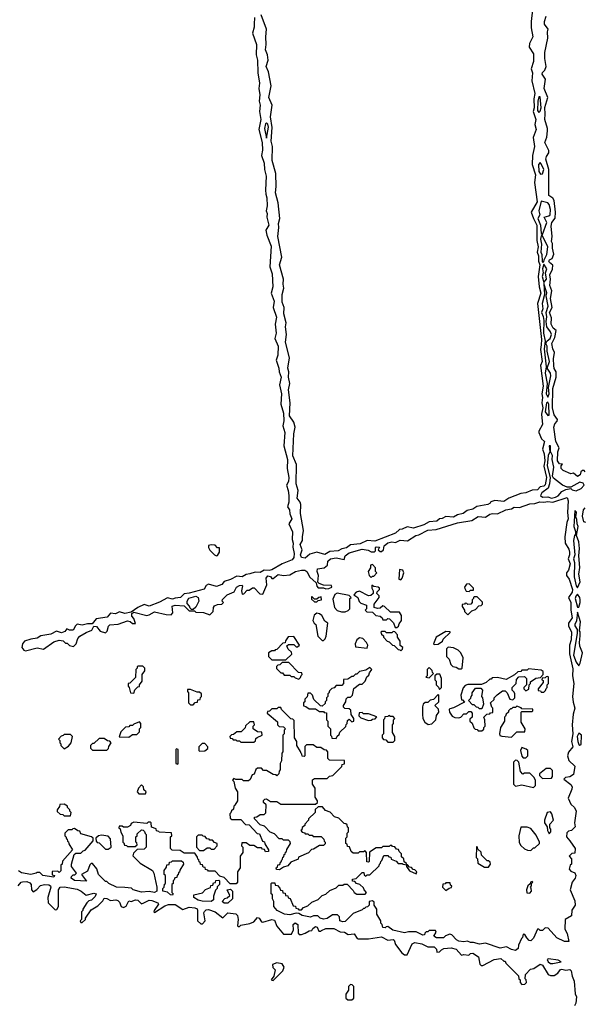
# Model space of a CAD drawing. Extents: x 2889633 to 3052318, y 540750 to 918690.
# Tile 194 of 256: x 2904110 to 2908488, y 743466 to 751109. Entities that reach past the tile are written whole.
import ezdxf

# ---------------------------------------------------------------- set-up
doc = ezdxf.new("R2010")
doc.units = 0

msp = doc.modelspace()

# ---------------------------------------------------------------- linework, layer by layer
at = {"layer": '0CON02XD'}
for points in [[(2908086.7, 751185), (2908076.2, 751095), (2908076.2, 751045), (2908088.8, 750975), (2908063.8, 750925), (2908061.2, 750895), (2908093.6, 750843.6), (2908093.8, 750785), (2908076.1, 750726.1), (2908085.8, 750695), (2908082.5, 750635), (2908105.6, 750534.4), (2908097.5, 750495), (2908098.6, 750425), (2908092, 750395), (2908112.5, 750335), (2908105.8, 750295), (2908115.7, 750255), (2908092, 750195), (2908102, 750125), (2908086, 750055), (2908084, 749985), (2908110.8, 749905), (2908102, 749845), (2908123.8, 749695), (2908077.5, 749615), (2908094.4, 749564.4), (2908120, 749515), (2908120, 749395), (2908130.8, 749345), (2908122, 749305), (2908132, 749275), (2908132.9, 749235), (2908144.4, 749205), (2908130, 749115), (2908137.5, 749035), (2908151.4, 748985), (2908126.2, 748905), (2908157.5, 748625), (2908154.4, 748585.6), (2908148.8, 748548.8), (2908160.8, 748455), (2908150, 748425), (2908170, 748265), (2908158, 748205), (2908163.3, 748175), (2908158.8, 748135), (2908167.1, 748095), (2908156.7, 748046.7), (2908163.6, 747966.4), (2908136.7, 747915), (2908136.7, 747905), (2908157.5, 747855), (2908178.8, 747835), (2908163.3, 747775), (2908177.7, 747737.7), (2908181.4, 747685), (2908174.2, 747644.2), (2908194.2, 747555), (2908185, 747497.5), (2908175, 747487.5), (2908145, 747482.5), (2908125, 747460), (2908085, 747456.7), (2908035, 747436.7), (2907995, 747432), (2907904.1, 747395.9), (2907865, 747368.8), (2907793.9, 747376.1), (2907763.9, 747366.1), (2907757.5, 747355), (2907740, 747345), (2907655, 747331.2), (2907625, 747308.8), (2907580.5, 747299.6), (2907550, 747275), (2907505, 747266.2), (2907475, 747248), (2907415, 747251.2), (2907385, 747236.2), (2907365, 747233.3), (2907345, 747216.7), (2907285, 747211.2), (2907245, 747186.7), (2907165, 747161.4), (2907115, 747171.2), (2907075.7, 747154.3), (2907055, 747152), (2907025, 747124), (2906865, 747060.8), (2906805, 747066.2), (2906749.7, 747040.3), (2906675, 747032), (2906645, 747010), (2906608.3, 747001.7), (2906580, 746985), (2906515, 746981.2), (2906475, 746958.8), (2906415, 746976.2), (2906359.3, 746960.7), (2906325, 746928.8), (2906295, 746933.8), (2906286.7, 746955), (2906300, 746995), (2906283.8, 747035), (2906303.8, 747065), (2906302, 747095), (2906311.2, 747145), (2906286.7, 747275), (2906290.8, 747345), (2906284.2, 747365), (2906261.2, 747395), (2906268.8, 747455), (2906254, 747505), (2906256.7, 747655), (2906227, 747723), (2906236, 747895), (2906246, 747945), (2906236, 747985), (2906202.5, 748035), (2906206.2, 748135), (2906194.2, 748235), (2906204, 748285), (2906194, 748335), (2906195.9, 748374.1), (2906190, 748405), (2906201.4, 748485), (2906171.4, 748605), (2906178, 748665), (2906171.9, 748725), (2906177.5, 748755), (2906157.5, 748825), (2906162, 748875), (2906145.8, 748915), (2906144.2, 748975), (2906158, 749025), (2906152.9, 749055), (2906156, 749095), (2906124.1, 749205.9), (2906142, 749265), (2906112.5, 749425), (2906119.2, 749495), (2906116.1, 749526.1), (2906127.5, 749565), (2906113.3, 749686.7)], [(2905930, 751125), (2905927.5, 751075), (2905928.3, 751051.7), (2905916.2, 751005), (2905947.5, 750915), (2905943.6, 750836.4), (2905953.9, 750793.9), (2905956.2, 750695), (2905970.8, 750615), (2905964, 750575), (2905972, 750525), (2905966, 750475), (2905974.2, 750445), (2905970, 750395), (2905978.8, 750335), (2905963.8, 750255), (2905989.2, 750155), (2905994, 750095), (2905986, 750055), (2906005.6, 749995.6), (2906009.2, 749945), (2906022.5, 749895), (2906015.8, 749785), (2906017.5, 749755), (2906027.5, 749725), (2906028, 749665), (2906020, 749625), (2906028, 749605), (2906026, 749575), (2906040.8, 749515), (2906018.8, 749475), (2906027.1, 749435), (2906060.3, 749350.3), (2906050.7, 749190.7), (2906066.9, 749135), (2906072.5, 749035), (2906060, 748985), (2906083.8, 748925), (2906076.7, 748875), (2906100.5, 748800.4), (2906092, 748745), (2906099.2, 748675), (2906088, 748635), (2906114, 748575), (2906110.8, 748505), (2906098.8, 748465), (2906120.8, 748405), (2906122.5, 748375), (2906137.5, 748335), (2906124, 748275), (2906140.8, 748205), (2906134.2, 748125), (2906156, 748055), (2906158.6, 747995), (2906150, 747955), (2906165.7, 747905), (2906158.3, 747801.7), (2906185.8, 747695), (2906184, 747625), (2906196, 747555), (2906195.7, 747524.3), (2906180, 747495), (2906192.5, 747455), (2906196.2, 747415), (2906196.2, 747365), (2906187, 747327), (2906201.2, 747305), (2906206.1, 747273.9), (2906220, 747235), (2906196.2, 747195), (2906225.8, 747134.2), (2906222.5, 747075), (2906231.2, 747045), (2906228, 747015), (2906239.2, 746965), (2906235.8, 746934.2), (2906223.6, 746916.4), (2906144.1, 746885.9), (2906065, 746838.8), (2906045, 746833.3), (2906005, 746836.7), (2905975, 746818.8), (2905935, 746821.2), (2905895, 746806.7), (2905865, 746803.3), (2905835, 746783.3), (2905795, 746790), (2905745, 746763.3), (2905695, 746747.5), (2905677.5, 746725), (2905635, 746708.8), (2905573, 746727), (2905555, 746717.5), (2905540.7, 746689.3), (2905425, 746656.7), (2905385, 746653.3), (2905356.4, 746623.6), (2905315, 746618.8), (2905295, 746610), (2905255, 746620), (2905195, 746587.5), (2905115, 746556.2), (2905075, 746570), (2905025, 746546.7), (2904975, 746510), (2904925, 746500), (2904885, 746513.3), (2904853, 746497), (2904815, 746502.5), (2904789.5, 746470.4), (2904701.7, 746458.3), (2904671.7, 746418.3), (2904635, 746420), (2904595, 746410), (2904555, 746416.7), (2904542.5, 746405), (2904525, 746370), (2904495, 746370), (2904475, 746380), (2904460, 746360), (2904435, 746350), (2904395, 746363.3), (2904351.7, 746338.3), (2904275, 746326.2), (2904245, 746308.8), (2904195, 746301.2), (2904146.4, 746283.6), (2904132.5, 746265), (2904127.5, 746235), (2904142.5, 746215), (2904155, 746210), (2904245, 746232.5), (2904295, 746222.5), (2904375, 746280), (2904415, 746292.5), (2904447, 746287), (2904465, 746270), (2904478.3, 746268.3), (2904495, 746250), (2904527, 746243), (2904547.5, 746265), (2904560, 746305), (2904577, 746323), (2904625, 746353.3), (2904670, 746370), (2904685, 746400), (2904705, 746397.5), (2904735, 746362.5), (2904775, 746350), (2904788.3, 746361.7), (2904798.3, 746401.7), (2904808.3, 746411.7), (2904873, 746417), (2904945, 746442.5), (2904967, 746437), (2904985, 746422.5), (2905008.3, 746421.7), (2904995, 746460), (2904978.3, 746478.3), (2904980, 746500), (2904995, 746510), (2905095.9, 746484.1)], [(2906113.3, 749686.7), (2906092.9, 749765), (2906098, 749815), (2906096.2, 749915), (2906068.1, 750015), (2906069.2, 750125), (2906060, 750165), (2906067.7, 750272.3), (2906054.2, 750355), (2906068, 750445), (2906042, 750505), (2906061.2, 750595), (2906040, 750705), (2906021.2, 750745), (2906036, 750795), (2906032, 750835), (2906015.8, 750875), (2906022, 750915), (2906018, 750975), (2906024, 751035), (2905982.5, 751145)], [(2908495, 747600), (2908488.3, 747608.3), (2908475, 747610), (2908461.7, 747598.3), (2908457.5, 747575), (2908435, 747563.3), (2908405, 747590), (2908385, 747582.5), (2908325, 747610), (2908310, 747625), (2908310, 747645), (2908318.3, 747658.3), (2908295, 747660), (2908280, 747685), (2908282.5, 747755), (2908292.5, 747785), (2908266.7, 747835), (2908252.5, 747945), (2908259.3, 747970.7), (2908278.3, 747991.7), (2908280, 748005), (2908255, 748042.5), (2908241.4, 748095), (2908244.2, 748245.8), (2908271.2, 748335), (2908270, 748375), (2908255, 748400), (2908251.2, 748425), (2908248.8, 748475), (2908257.5, 748525), (2908243.3, 748555), (2908236.7, 748595), (2908258.8, 748641.2), (2908270, 748695), (2908247.5, 748715), (2908231.2, 748745), (2908234, 748795), (2908219.2, 748835), (2908238.8, 748875), (2908227.5, 748945), (2908236.7, 749005), (2908222, 749045), (2908226.2, 749095), (2908221.4, 749128.6), (2908242.5, 749172.5), (2908243.6, 749203.6), (2908217.5, 749225), (2908213.8, 749235), (2908217.5, 749245), (2908240, 749255), (2908251.7, 749288.3), (2908241.2, 749335), (2908241.7, 749371.7), (2908233, 749387), (2908240, 749425), (2908231.2, 749505), (2908236.1, 749533.9), (2908262.3, 749567.7), (2908264, 749615), (2908255.8, 749705.8), (2908243.9, 749723.9), (2908213.3, 749745), (2908214, 749945), (2908190, 750025), (2908195, 750046.7), (2908213.8, 750075), (2908213.9, 750093.9), (2908181.2, 750155), (2908196.7, 750196.7), (2908203.8, 750245), (2908203.3, 750265), (2908181.2, 750335), (2908186.2, 750375), (2908181.7, 750428.3), (2908206.7, 750505), (2908176.2, 750575), (2908186.4, 750646.4), (2908161.2, 750685), (2908165, 750697.5), (2908183.6, 750716.4), (2908193.8, 750745), (2908183.6, 750806.4), (2908183.6, 750853.6), (2908206.1, 750963.9), (2908202.5, 751015), (2908207.5, 751035), (2908180, 751075), (2908180, 751095), (2908193.3, 751135)], [(2908135, 750387.5), (2908145, 750397.5), (2908154, 750425), (2908145, 750510), (2908135, 750510), (2908127.5, 750475), (2908124.2, 750404.2), (2908135, 750387.5)], [(2906025, 750190), (2906040, 750275), (2906035, 750296.7), (2906025, 750307.5), (2906015, 750300), (2906008.8, 750265), (2906025, 750190)], [(2908149.3, 749909.3), (2908165, 749912.5), (2908173.8, 749945), (2908155, 749990), (2908145, 750000), (2908133.8, 749985), (2908135, 749930), (2908149.3, 749909.3)], [(2908165, 749440), (2908197.5, 749535), (2908177.5, 749575), (2908213.9, 749586.1), (2908223.3, 749595), (2908225.9, 749634.1), (2908216.2, 749675), (2908205.8, 749685.8), (2908155, 749700), (2908136.2, 749625), (2908143.8, 749595), (2908128.8, 749565), (2908149.2, 749515), (2908155, 749450), (2908165, 749440)], [(2908165, 749227.5), (2908175, 749230), (2908176.2, 749245), (2908198, 749285), (2908206.8, 749346.8), (2908165, 749430), (2908155, 749430), (2908148.8, 749405), (2908155.8, 749365), (2908152.5, 749305), (2908159.2, 749285), (2908161.2, 749235), (2908165, 749227.5)], [(2908175, 749070), (2908195.7, 749095), (2908186.7, 749145), (2908198.8, 749175), (2908175, 749210), (2908164.3, 749175), (2908170, 749145), (2908162.5, 749115), (2908175, 749070)], [(2908205, 748177.5), (2908215.8, 748204.2), (2908210, 748255), (2908229.2, 748345), (2908225.8, 748365), (2908200, 748405), (2908217.5, 748455), (2908200, 748535), (2908201.2, 748575), (2908190, 748595), (2908200, 748615), (2908224, 748635), (2908233.1, 748665), (2908227.5, 748685), (2908198.8, 748725), (2908193.3, 748765), (2908198.3, 748801.7), (2908191.4, 748835), (2908208.1, 748885), (2908192.5, 748965), (2908198.3, 748988.3), (2908175, 749060), (2908180, 748975), (2908162.5, 748905), (2908165.8, 748865), (2908157.5, 748835), (2908170, 748805), (2908174.2, 748775), (2908172.2, 748675), (2908184.1, 748614.1), (2908176.7, 748555), (2908192.5, 748415), (2908184.2, 748365), (2908200, 748285), (2908192, 748205), (2908205, 748177.5)], [(2908205, 748037.5), (2908215, 748040), (2908213.3, 748125), (2908205, 748140), (2908194, 748135), (2908184.4, 748065), (2908205, 748037.5)], [(2908235, 747396), (2908265, 747402), (2908285, 747413.8), (2908313.6, 747446.4), (2908345, 747462.5), (2908385, 747470), (2908395, 747460), (2908425, 747452.5), (2908465, 747468.8), (2908486.7, 747495), (2908480, 747510), (2908455, 747518.8), (2908385, 747480), (2908355, 747480), (2908320, 747495), (2908250.7, 747550.7), (2908242.5, 747565), (2908252, 747635), (2908238, 747695), (2908242, 747725), (2908227, 747757), (2908225, 747800), (2908215, 747800), (2908220, 747755), (2908208, 747725), (2908200, 747645), (2908223.8, 747555), (2908218, 747505), (2908206.9, 747473.1), (2908160, 747435), (2908147.5, 747415), (2908165, 747403.8), (2908205, 747406.2), (2908235, 747396)], [(2905095.9, 746484.1), (2905115, 746488.8), (2905155, 746513.3), (2905245, 746492.5), (2905285, 746490), (2905297.5, 746505), (2905293, 746557), (2905315, 746563.3), (2905385, 746560), (2905425, 746520), (2905465, 746520), (2905475, 746510), (2905535, 746507.5), (2905585, 746490), (2905610, 746515), (2905613, 746547), (2905621.7, 746558.3), (2905645, 746570), (2905678.3, 746571.7), (2905690, 746585), (2905680, 746595), (2905681.7, 746608.3), (2905720, 746645), (2905773, 746667), (2905790, 746705), (2905815, 746717.5), (2905835, 746720), (2905837.5, 746715), (2905830, 746675), (2905835, 746650), (2905848.3, 746651.7), (2905875, 746680), (2905888.3, 746681.7), (2905915, 746700), (2905928.3, 746698.3), (2905971.7, 746651.7), (2905995, 746650), (2906027, 746723), (2906020, 746775), (2906035, 746792.5), (2906055, 746787.5), (2906065, 746770), (2906075, 746770), (2906115, 746802.5), (2906155, 746793.3), (2906205, 746800), (2906250, 746825), (2906295, 746836), (2906320, 746835), (2906337.5, 746825), (2906360.7, 746780.7), (2906408.3, 746738.3), (2906413, 746713), (2906425, 746700), (2906465, 746700), (2906485, 746690), (2906507, 746693), (2906530, 746705), (2906527, 746717), (2906465, 746720), (2906431.7, 746731.7), (2906421.7, 746741.7), (2906427.5, 746795), (2906417.5, 746825), (2906420, 746845), (2906470, 746855), (2906496.4, 746873.6), (2906500, 746905), (2906520, 746925), (2906565, 746932), (2906625, 746920), (2906635, 746947.5), (2906665, 746971.2), (2906765, 746998), (2906811.7, 746991.7), (2906835, 746977.5), (2906861.7, 746978.3), (2906870, 746985), (2906868.3, 747011.7), (2906875, 747017.5), (2906900, 747015), (2906890, 746995), (2906905, 746980), (2906915, 746980), (2906930, 746995), (2906937.5, 747025), (2906965, 747048.8), (2906995, 747056.2), (2907025, 747050), (2907060.5, 747069.6), (2907116.1, 747063.9), (2907182.5, 747105), (2907205, 747110), (2907275, 747146), (2907339.3, 747150.7), (2907505, 747204), (2907615, 747221.2), (2907665, 747251.2), (2907721.7, 747248.3), (2907755, 747271.2), (2907776.4, 747276.4), (2907816.4, 747273.6), (2907880, 747305), (2907925, 747312.5), (2907945, 747326.2), (2907986.4, 747323.6), (2908065, 747350), (2908105, 747352.5), (2908143.9, 747366.1), (2908175, 747363.8), (2908205, 747370), (2908245, 747363.3), (2908355, 747400), (2908362.5, 747375), (2908357.5, 747282.5), (2908363.3, 747235), (2908352.5, 747205), (2908337.5, 747095), (2908340, 747045), (2908367.7, 746997.7), (2908373.8, 746975), (2908373.8, 746955), (2908363.3, 746925), (2908378.8, 746885), (2908366.7, 746835), (2908350, 746815), (2908350, 746795), (2908370, 746765), (2908397.5, 746685), (2908393.8, 746665), (2908366.7, 746625), (2908383.3, 746585), (2908383.3, 746525), (2908393.8, 746465), (2908366.2, 746425), (2908366.2, 746405), (2908390, 746355), (2908386.2, 746295), (2908373.6, 746253.6), (2908373.9, 746186.1), (2908400.7, 746070.7), (2908398, 746015), (2908406.1, 745956.1), (2908396.7, 745855), (2908401.7, 745811.7), (2908416.2, 745765), (2908401.7, 745718.3), (2908393.8, 745635), (2908400, 745565), (2908390, 745505), (2908400, 745465), (2908366.4, 745423.6), (2908357.5, 745395), (2908369.3, 745359.3), (2908416.2, 745315), (2908405, 745250), (2908375, 745232.5), (2908343, 745227), (2908330, 745215), (2908385, 745172.5), (2908393.3, 745155), (2908393, 745137), (2908362.5, 745065), (2908385, 745020), (2908413, 744993), (2908426.1, 744966.1), (2908411.2, 744875), (2908417.5, 744845), (2908390, 744815), (2908365, 744810), (2908351.7, 744798.3), (2908350, 744765), (2908377.5, 744735), (2908416.7, 744675), (2908415, 744640), (2908393, 744637), (2908370, 744615), (2908390, 744595), (2908390, 744555), (2908380, 744545), (2908370, 744515), (2908385, 744500), (2908415, 744487.5), (2908423.3, 744465), (2908416.7, 744445), (2908393.3, 744415), (2908380, 744355), (2908415, 744270), (2908416.7, 744235), (2908393, 744197), (2908388.3, 744151.7), (2908340, 744125), (2908338.3, 744048.3), (2908356.7, 744015), (2908367.5, 743955), (2908333.6, 743953.6), (2908275, 743982.5), (2908208.3, 744058.3), (2908185, 744060), (2908165, 744040), (2908145, 744040), (2908135, 744050), (2908125, 744050), (2908095, 743980), (2908075, 743960), (2908061.7, 743961.7), (2908041.7, 743981.7), (2908028.3, 744008.3), (2908015, 744010), (2908010, 743985), (2908001.7, 743978.3), (2907977.5, 743925), (2907975, 743900), (2907955.9, 743884.1), (2907925, 743892), (2907885, 743912.5), (2907835, 743902), (2907721.7, 743941.7), (2907675, 743934), (2907630, 743945), (2907605, 743946.7), (2907583, 743957), (2907555, 743952), (2907515, 743956.7), (2907497, 743967), (2907460, 744005), (2907445, 744010), (2907411.7, 743998.3), (2907397, 743983), (2907342.7, 743982.7), (2907322.5, 743995), (2907340, 744025), (2907335, 744040), (2907285, 744040), (2907275, 744030), (2907261.7, 744028.3), (2907251.7, 744018.3), (2907250, 744005), (2907235, 744002.5), (2907185, 744030), (2907125, 744027.5), (2907095, 744020), (2907002.3, 744042.3), (2906965, 744070), (2906951.7, 744068.3), (2906945, 744060), (2906925, 744062.5), (2906920, 744085), (2906910, 744095), (2906910, 744115), (2906880, 744165), (2906880, 744205), (2906860, 744235), (2906858.3, 744258.3), (2906845, 744270), (2906820, 744265), (2906820, 744235), (2906808.3, 744221.7), (2906795, 744220), (2906785, 744210), (2906775, 744210), (2906765, 744200), (2906695, 744170), (2906635, 744110), (2906615, 744107.5), (2906592.5, 744115), (2906590, 744145), (2906575, 744160), (2906535, 744160), (2906495, 744132.5), (2906465, 744126.7), (2906440, 744135), (2906421.7, 744151.7), (2906388.3, 744151.7), (2906365, 744143.3), (2906300, 744155), (2906275, 744170), (2906255, 744172.5), (2906205, 744162), (2906162.5, 744165), (2906107.5, 744195), (2906080, 744225), (2906080, 744265), (2906070, 744285), (2906070, 744315), (2906060, 744325), (2906060, 744405), (2906065, 744410), (2906088.3, 744408.3), (2906091.7, 744391.7), (2906108.3, 744388.3), (2906128.3, 744368.3), (2906131.7, 744351.7), (2906148.3, 744348.3), (2906151.7, 744331.7), (2906168.3, 744328.3), (2906171.7, 744311.7), (2906188.3, 744308.3), (2906191.7, 744291.7), (2906208.3, 744288.3), (2906231.7, 744231.7), (2906248.3, 744228.3), (2906251.7, 744211.7), (2906268.3, 744208.3), (2906275, 744200), (2906295, 744200), (2906311.7, 744218.3), (2906345, 744230), (2906375, 744260), (2906425, 744280), (2906455, 744310), (2906485, 744320), (2906515, 744350), (2906565, 744370), (2906585, 744390), (2906615, 744390), (2906625, 744400), (2906648.3, 744398.3), (2906695, 744350), (2906703.6, 744333.6), (2906725, 744320), (2906788.3, 744321.7), (2906800, 744335), (2906780, 744355), (2906775, 744370), (2906747, 744397), (2906723, 744403), (2906708.3, 744418.3), (2906691.7, 744421.7), (2906691.7, 744438.3), (2906718.3, 744441.7), (2906765, 744490), (2906778.3, 744488.3), (2906781.7, 744471.7), (2906795, 744460), (2906805, 744470), (2906825, 744470), (2906898.3, 744541.7), (2906900, 744555), (2906908.3, 744561.7), (2906910, 744575), (2906918.3, 744581.7), (2906935, 744620), (2906965, 744620), (2906971.7, 744611.7), (2906988.3, 744608.3), (2906991.7, 744591.7), (2907028.3, 744578.3), (2907045, 744560), (2907075, 744560), (2907083, 744553), (2907110, 744550), (2907108.3, 744558.3), (2907091.7, 744571.7), (2907090, 744595), (2907071.7, 744611.7), (2907070, 744635), (2907051.7, 744651.7), (2907048.3, 744668.3), (2907031.7, 744671.7), (2907018.3, 744688.3), (2907001.7, 744691.7), (2906995, 744700), (2906981.7, 744698.3), (2906975, 744690), (2906925, 744690), (2906915, 744680), (2906875, 744680), (2906821.7, 744648.3), (2906820, 744575), (2906815, 744570), (2906801.7, 744571.7), (2906800, 744645), (2906788.3, 744658.3), (2906775, 744650), (2906745, 744650), (2906735, 744640), (2906695, 744640), (2906681.7, 744651.7), (2906668.3, 744688.3), (2906651.7, 744691.7), (2906648.3, 744708.3), (2906640, 744715), (2906640, 744755), (2906650, 744765), (2906650, 744795), (2906660, 744805), (2906660, 744835), (2906651.7, 744841.7), (2906648.3, 744858.3), (2906638.3, 744868.3), (2906625, 744870), (2906585, 744910), (2906551.7, 744921.7), (2906518.3, 744958.3), (2906481.7, 744971.7), (2906458.3, 744998.3), (2906425, 745000), (2906401.7, 744978.3), (2906400, 744955), (2906350, 744905), (2906350, 744895), (2906320, 744865), (2906320, 744855), (2906301.7, 744838.3), (2906298.3, 744821.7), (2906290, 744815), (2906301.7, 744801.7), (2906318.3, 744798.3), (2906325, 744790), (2906345, 744790), (2906355, 744780), (2906378.3, 744778.3), (2906385, 744770), (2906448.3, 744768.3), (2906468.3, 744748.3), (2906471.7, 744731.7), (2906480, 744725), (2906478.3, 744711.7), (2906465, 744700), (2906435, 744700), (2906388.3, 744671.7), (2906371.7, 744668.3), (2906348.3, 744641.7), (2906271.7, 744608.3), (2906268.3, 744591.7), (2906211.7, 744568.3), (2906188.3, 744541.7), (2906155, 744530)], [(2908435, 746700), (2908456.2, 746745), (2908446.2, 746805), (2908453.6, 746856.4), (2908446.1, 746946.1), (2908451.2, 747005), (2908446.2, 747055), (2908427.5, 747105), (2908440, 747175), (2908432.5, 747195), (2908431.7, 747228.3), (2908420, 747255), (2908426.4, 747263.6), (2908427.5, 747285), (2908415, 747300), (2908407.5, 747175), (2908420, 747135), (2908420, 747115), (2908412.5, 747105), (2908403.8, 747065), (2908413.8, 746955), (2908404.2, 746925), (2908412.5, 746895), (2908408.8, 746785), (2908424.2, 746714.2), (2908435, 746700)], [(2908500, 747205), (2908485, 747210), (2908473.8, 747255), (2908482.5, 747305), (2908495, 747320)], [(2905635, 746947.5), (2905645, 746950), (2905660, 746975), (2905658.3, 747008.3), (2905645, 747010), (2905625, 747030), (2905595, 747032.5), (2905573.6, 747026.4), (2905573, 747013), (2905585, 746990), (2905620, 746955), (2905635, 746947.5)], [(2906835, 746780), (2906845, 746790), (2906855, 746790), (2906880, 746815), (2906870, 746825), (2906870, 746855), (2906845, 746880), (2906830, 746875), (2906830, 746855), (2906812.5, 746825), (2906820, 746795), (2906835, 746780)], [(2907065, 746760), (2907077, 746773), (2907090, 746815), (2907080, 746835), (2907055, 746840), (2907050, 746765), (2907065, 746760)], [(2907595, 746670), (2907605, 746680), (2907628.3, 746681.7), (2907630, 746695), (2907595, 746730), (2907575, 746727.5), (2907560, 746705), (2907563, 746693), (2907571.7, 746671.7), (2907595, 746670)], [(2906635, 746512.5), (2906658.3, 746521.7), (2906670, 746535), (2906670, 746615), (2906680, 746625), (2906665, 746640), (2906573, 746657), (2906553.6, 746646.4), (2906538.3, 746611.7), (2906550, 746545), (2906573, 746523), (2906605, 746512.5), (2906635, 746512.5)], [(2907035, 746390), (2907048.3, 746401.7), (2907051.7, 746418.3), (2907070, 746445), (2907070, 746485), (2907055, 746510), (2906985, 746510), (2906940, 746555), (2906925, 746560), (2906905, 746540), (2906885, 746537.5), (2906860, 746545), (2906858.3, 746571.7), (2906897.5, 746625), (2906897, 746637), (2906880, 746655), (2906881.7, 746668.3), (2906900, 746685), (2906900, 746695), (2906890, 746705), (2906855, 746710), (2906841.7, 746718.3), (2906840, 746695), (2906850, 746675), (2906850, 746655), (2906831.7, 746638.3), (2906815, 746637.5), (2906745, 746672.5), (2906720, 746665), (2906700, 746645), (2906733, 746623), (2906743, 746593), (2906755, 746580), (2906800, 746565), (2906800, 746535), (2906790, 746525), (2906801.7, 746511.7), (2906845, 746510), (2906873, 746483), (2906905, 746480), (2906920, 746465), (2906925, 746450), (2906955, 746450), (2906965, 746460), (2906978.3, 746458.3), (2907008.3, 746428.3), (2907021.7, 746391.7), (2907035, 746390)], [(2905455, 746530), (2905441.7, 746531.7), (2905431.7, 746541.7), (2905427, 746557), (2905408.3, 746578.3), (2905407.5, 746595), (2905421.7, 746618.3), (2905475, 746633.3), (2905493.6, 746623.6), (2905500, 746595), (2905475, 746550), (2905455, 746530)], [(2906415, 746590), (2906425, 746600), (2906450, 746605), (2906448.3, 746628.3), (2906430, 746625), (2906415, 746610), (2906395, 746610), (2906378.3, 746628.3), (2906371.7, 746628.3), (2906371.7, 746611.7), (2906395, 746590), (2906415, 746590)], [(2907585, 746490), (2907615, 746520), (2907645, 746530), (2907671.7, 746558.3), (2907688.3, 746561.7), (2907698.3, 746571.7), (2907698.3, 746588.3), (2907658.3, 746628.3), (2907635, 746630), (2907630, 746625), (2907630, 746615), (2907620, 746605), (2907620, 746585), (2907608.3, 746571.7), (2907585, 746570), (2907578.3, 746578.3), (2907565, 746580), (2907558.3, 746571.7), (2907541.7, 746568.3), (2907540, 746555), (2907560, 746525), (2907560, 746515), (2907585, 746490)], [(2908445, 746550), (2908456.7, 746585), (2908456.7, 746605), (2908452.5, 746625), (2908435, 746650), (2908423.3, 746635), (2908418.8, 746615), (2908435, 746550), (2908445, 746550)], [(2906465, 746290), (2906478.3, 746301.7), (2906487, 746323), (2906500, 746425), (2906475, 746440), (2906453, 746483), (2906435, 746497.5), (2906415, 746502.5), (2906393.8, 746486.2), (2906382.5, 746445), (2906393.6, 746423.6), (2906407.5, 746415), (2906423, 746323), (2906455, 746290), (2906465, 746290)], [(2908445, 746092.5), (2908456.7, 746115), (2908473.9, 746193.9), (2908453.8, 746245), (2908450, 746275), (2908457.5, 746325), (2908456.4, 746356.4), (2908450, 746365), (2908460, 746435), (2908435, 746510), (2908428.3, 746441.7), (2908413.8, 746415), (2908413.8, 746405), (2908432.5, 746375), (2908433.3, 746345), (2908405.8, 746175), (2908425, 746122.5), (2908445, 746092.5)], [(2907065, 746210), (2907078.3, 746221.7), (2907080, 746235), (2907061.7, 746251.7), (2907060, 746285), (2907040, 746315), (2907040, 746335), (2907018.3, 746358.3), (2907005, 746360), (2906995, 746350), (2906955, 746350), (2906945, 746360), (2906915, 746360), (2906910, 746355), (2906915, 746340), (2906930, 746325), (2906930, 746315), (2906960, 746285), (2906975, 746280), (2907000, 746255), (2907015, 746250), (2907045, 746220), (2907058.3, 746218.3), (2907065, 746210)], [(2907325, 746260), (2907355, 746262.5), (2907390, 746285), (2907395, 746300), (2907448.3, 746351.7), (2907448.3, 746358.3), (2907415, 746360), (2907340, 746315), (2907320, 746265), (2907325, 746260)], [(2906175, 746140), (2906220, 746185), (2906218.3, 746198.3), (2906191.7, 746221.7), (2906181.7, 746248.3), (2906195, 746260), (2906235, 746260), (2906255, 746240), (2906265, 746240), (2906280, 746255), (2906235, 746320), (2906191.7, 746318.3), (2906171.7, 746288.3), (2906168.3, 746271.7), (2906151.7, 746268.3), (2906105, 746220), (2906091.7, 746218.3), (2906085, 746210), (2906065, 746210), (2906040, 746195), (2906040, 746165), (2906065, 746140), (2906175, 746140)], [(2906805, 746230), (2906810, 746255), (2906800, 746275), (2906770, 746305), (2906745, 746310), (2906723.6, 746296.4), (2906712.5, 746265), (2906715, 746240), (2906805, 746230)], [(2907535, 746070), (2907540, 746075), (2907550, 746155), (2907530, 746195), (2907510, 746215), (2907475, 746232.5), (2907433, 746237), (2907420, 746225), (2907420, 746165), (2907440, 746145), (2907453, 746103), (2907468.3, 746088.3), (2907495, 746082.5), (2907515, 746070), (2907535, 746070)], [(2906275, 745990), (2906288.3, 746001.7), (2906291.7, 746018.3), (2906300, 746025), (2906298.3, 746038.3), (2906271.7, 746041.7), (2906198.3, 746118.3), (2906145, 746120), (2906128.3, 746101.7), (2906111.7, 746098.3), (2906101.7, 746088.3), (2906101.7, 746071.7), (2906135, 746040), (2906148.3, 746038.3), (2906161.7, 746021.7), (2906205, 746020), (2906215, 746010), (2906235, 746010), (2906245, 746000), (2906275, 745990)], [(2904995, 745880), (2905001.7, 745908.3), (2905025, 745930), (2905038.3, 745931.7), (2905040, 745945), (2905060, 745975), (2905060, 746025), (2905080, 746055), (2905080, 746075), (2905065, 746090), (2905025, 746090), (2905020, 746085), (2905020, 746075), (2905010, 746065), (2905008.3, 746001.7), (2904965, 745960), (2904950, 745955), (2904950, 745935), (2904960, 745925), (2904970, 745885), (2904995, 745880)], [(2906565, 745530), (2906571.7, 745548.3), (2906588.3, 745561.7), (2906591.7, 745578.3), (2906638.3, 745621.7), (2906641.7, 745638.3), (2906650, 745645), (2906651.7, 745668.3), (2906665, 745680), (2906685, 745660), (2906700, 745665), (2906700, 745685), (2906680, 745715), (2906678.3, 745748.3), (2906665, 745760), (2906631.7, 745761.7), (2906621.7, 745771.7), (2906620, 745785), (2906640, 745815), (2906641.7, 745838.3), (2906655, 745850), (2906675, 745850), (2906690, 745865), (2906701.7, 745918.3), (2906745, 745950), (2906765, 745950), (2906790, 745975), (2906801.7, 746008.3), (2906818.3, 746021.7), (2906821.7, 746038.3), (2906840, 746065), (2906825, 746080), (2906795, 746060), (2906745, 746050), (2906725, 746030), (2906715, 746030), (2906695, 746010), (2906685, 746010), (2906655, 745990), (2906621.7, 745988.3), (2906620, 745955), (2906608.3, 745941.7), (2906565, 745940), (2906548.3, 745921.7), (2906531.7, 745918.3), (2906511.7, 745898.3), (2906508.3, 745881.7), (2906500, 745875), (2906500, 745855), (2906490, 745845), (2906490, 745825), (2906480, 745815), (2906478.3, 745801.7), (2906455, 745780), (2906441.7, 745781.7), (2906391.7, 745831.7), (2906380, 745865), (2906365, 745880), (2906345, 745880), (2906338.3, 745851.7), (2906320, 745835), (2906320, 745815), (2906310, 745805), (2906311.7, 745781.7), (2906328.3, 745778.3), (2906355, 745760), (2906405, 745760), (2906435, 745740), (2906465, 745740), (2906471.7, 745731.7), (2906488.3, 745728.3), (2906490, 745675), (2906500, 745665), (2906500, 745625), (2906520, 745605), (2906520, 745555), (2906528.3, 745548.3), (2906531.7, 745531.7), (2906565, 745530)], [(2907285, 746000), (2907320, 746035), (2907311.7, 746041.7), (2907308.3, 746058.3), (2907285, 746080), (2907270, 746065), (2907270, 746015), (2907260, 746005), (2907285, 746000)], [(2907695, 745590), (2907708.3, 745601.7), (2907710, 745615), (2907720, 745625), (2907717.5, 745675), (2907710, 745695), (2907731.7, 745718.3), (2907755, 745720), (2907761.7, 745728.3), (2907778.3, 745731.7), (2907780, 745765), (2907771.7, 745771.7), (2907760, 745805), (2907788.3, 745831.7), (2907790, 745845), (2907811.7, 745868.3), (2907855, 745900), (2907875, 745900), (2907890, 745885), (2907910, 745835), (2907935, 745830), (2907950, 745845), (2907950, 745875), (2907945, 745890), (2907930, 745905), (2907930, 745925), (2907960, 745955), (2907963, 745987), (2907981.7, 746008.3), (2908025, 746010), (2908040, 745995), (2908040, 745945), (2908020, 745925), (2908020, 745915), (2908035, 745900), (2908058.3, 745911.7), (2908060, 745945), (2908070, 745955), (2908071.7, 745968.3), (2908113, 745997), (2908148.3, 746001.7), (2908170, 746025), (2908168.3, 746048.3), (2908155, 746060), (2908055, 746070), (2908045, 746060), (2908005, 746060), (2907995, 746050), (2907973, 746047), (2907947, 746023), (2907881.7, 745988.3), (2907815, 746002.5), (2907775, 746000), (2907765, 745990), (2907755, 745990), (2907727, 745963), (2907691.7, 745948.3), (2907585, 745947.5), (2907565, 745940), (2907548.3, 745921.7), (2907530, 745865), (2907535, 745830), (2907545, 745830), (2907558.3, 745811.7), (2907475, 745767.5), (2907445, 745760), (2907440, 745755), (2907442.5, 745735), (2907465, 745702.5), (2907485, 745692.5), (2907515, 745690), (2907530, 745695), (2907555, 745720), (2907575, 745720), (2907591.7, 745738.3), (2907608.3, 745738.3), (2907620, 745725), (2907620, 745695), (2907601.7, 745678.3), (2907600, 745665), (2907618.3, 745648.3), (2907631.7, 745611.7), (2907641.7, 745601.7), (2907658.3, 745598.3), (2907665, 745590), (2907695, 745590)], [(2907365, 745910), (2907380, 745925), (2907380, 745995), (2907368.3, 746028.3), (2907345, 746030), (2907330, 746015), (2907330, 745985), (2907340, 745975), (2907340, 745945), (2907358.3, 745928.3), (2907365, 745910)], [(2908175, 745890), (2908188.3, 745901.7), (2908191.7, 745918.3), (2908200, 745925), (2908200, 745945), (2908210, 745955), (2908210, 746005), (2908205, 746010), (2908191.7, 746008.3), (2908185, 746000), (2908161.7, 745998.3), (2908160, 745985), (2908168.3, 745978.3), (2908170, 745965), (2908130, 745915), (2908131.7, 745901.7), (2908148.3, 745898.3), (2908155, 745890), (2908175, 745890)], [(2905455, 745790), (2905471.7, 745808.3), (2905488.3, 745811.7), (2905491.7, 745828.3), (2905508.3, 745831.7), (2905511.7, 745848.3), (2905520, 745855), (2905520, 745875), (2905505, 745890), (2905485, 745890), (2905435, 745910), (2905410, 745910), (2905410, 745895), (2905420, 745885), (2905420, 745805), (2905435, 745790), (2905455, 745790)], [(2907695, 745760), (2907675, 745760), (2907665, 745770), (2907651.7, 745771.7), (2907635, 745790), (2907621.7, 745791.7), (2907590, 745825), (2907608.3, 745841.7), (2907610, 745855), (2907620, 745865), (2907620, 745885), (2907645, 745920), (2907685, 745920), (2907700, 745905), (2907690, 745855), (2907700, 745845), (2907707.5, 745795), (2907695, 745760)], [(2907278.3, 745638.3), (2907305, 745642.5), (2907337, 745673), (2907343, 745707), (2907360, 745735), (2907358.3, 745758.3), (2907330, 745785), (2907360, 745815), (2907360, 745865), (2907355, 745870), (2907318.3, 745831.7), (2907293, 745827), (2907275, 745810), (2907255, 745810), (2907240, 745795), (2907232.5, 745775), (2907232.5, 745715), (2907237.5, 745685), (2907252.5, 745655), (2907278.3, 745638.3)], [(2906155, 744530), (2906125, 744510), (2906101.7, 744511.7), (2906100, 744525), (2906108.3, 744531.7), (2906111.7, 744548.3), (2906128.3, 744551.7), (2906131.7, 744568.3), (2906138.3, 744571.7), (2906141.7, 744588.3), (2906148.3, 744591.7), (2906151.7, 744608.3), (2906158.3, 744611.7), (2906161.7, 744628.3), (2906168.3, 744631.7), (2906171.7, 744648.3), (2906178.3, 744651.7), (2906181.7, 744668.3), (2906210, 744715), (2906208.3, 744728.3), (2906195, 744740), (2906155, 744740), (2906145, 744750), (2906121.7, 744751.7), (2906085, 744790), (2906051.7, 744801.7), (2906008.3, 744848.3), (2905975, 744860), (2905930, 744905), (2905931.7, 744918.3), (2905948.3, 744921.7), (2905975, 744940), (2906005, 744940), (2906018.3, 744951.7), (2906020, 745015), (2906001.7, 745031.7), (2906001.7, 745048.3), (2906011.7, 745058.3), (2906025, 745060), (2906055, 745040), (2906105, 745040), (2906135, 745020), (2906405, 745020), (2906418.3, 745031.7), (2906420, 745045), (2906400, 745075), (2906400, 745145), (2906380, 745175), (2906381.7, 745208.3), (2906395, 745220), (2906495, 745220), (2906511.7, 745238.3), (2906538.3, 745241.7), (2906608.3, 745311.7), (2906611.7, 745328.3), (2906628.3, 745331.7), (2906628.3, 745358.3), (2906511.7, 745361.7), (2906500, 745375), (2906500, 745425), (2906488.3, 745438.3), (2906471.7, 745441.7), (2906445, 745460), (2906415, 745460), (2906385, 745480), (2906335, 745480), (2906321.7, 745468.3), (2906320, 745395), (2906315, 745390), (2906301.7, 745391.7), (2906298.3, 745408.3), (2906291.7, 745411.7), (2906288.3, 745428.3), (2906260, 745475), (2906260, 745505), (2906240, 745535), (2906238.3, 745668.3), (2906228.3, 745678.3), (2906211.7, 745681.7), (2906140, 745755), (2906135, 745770), (2906115, 745770), (2906105, 745760), (2906065, 745760), (2906048.3, 745741.7), (2906031.7, 745738.3), (2906030, 745725), (2906108.3, 745658.3), (2906110, 745635), (2906121.7, 745621.7), (2906155, 745620), (2906170, 745605), (2906160, 745595), (2906160, 745565), (2906150, 745555), (2906150, 745425), (2906142.5, 745415), (2906140, 745355), (2906130, 745335), (2906130, 745285), (2906123, 745277), (2906120, 745255), (2906105, 745240), (2906098.3, 745248.3), (2906075, 745250), (2906025, 745280), (2906001.7, 745281.7), (2905985, 745300), (2905955, 745300), (2905941.7, 745288.3), (2905928.3, 745251.7), (2905911.7, 745248.3), (2905898.3, 745211.7), (2905885, 745200), (2905845, 745200), (2905835, 745210), (2905785, 745210), (2905771.7, 745218.3), (2905760, 745205), (2905770, 745195), (2905780, 745145), (2905800, 745115), (2905800, 745045), (2905778.3, 745011.7), (2905770, 745005), (2905768.3, 744981.7), (2905751.7, 744968.3), (2905748.3, 744951.7), (2905740, 744945), (2905741.7, 744911.7), (2905755, 744900), (2905825, 744900), (2905861.7, 744861.7), (2905888.3, 744858.3), (2905951.7, 744791.7), (2905968.3, 744788.3), (2905991.7, 744731.7), (2906008.3, 744728.3), (2906011.7, 744711.7), (2906040, 744665), (2906038.3, 744651.7), (2906015, 744650), (2906008.3, 744668.3), (2905991.7, 744671.7), (2905985, 744680), (2905955, 744680), (2905925, 744700), (2905895, 744700), (2905865, 744720), (2905831.7, 744718.3), (2905830, 744695), (2905840, 744685), (2905840, 744645), (2905820, 744615), (2905820, 744525), (2905800, 744495), (2905800, 744415), (2905788.3, 744401.7), (2905741.7, 744401.7), (2905695, 744450), (2905661.7, 744461.7), (2905625, 744500), (2905575, 744500), (2905568.3, 744508.3), (2905551.7, 744511.7), (2905548.3, 744528.3), (2905531.7, 744531.7), (2905528.3, 744548.3), (2905511.7, 744551.7), (2905508.3, 744568.3), (2905501.7, 744571.7), (2905498.3, 744588.3), (2905491.7, 744591.7), (2905488.3, 744608.3), (2905468.3, 744638.3), (2905385, 744640), (2905355, 744660), (2905291.7, 744661.7), (2905280, 744675), (2905280, 744765), (2905290, 744775), (2905288.3, 744798.3), (2905191.7, 744801.7), (2905188.3, 744808.3), (2905171.7, 744811.7), (2905168.3, 744828.3), (2905131.7, 744841.7), (2905130, 744875), (2905125, 744880), (2905105, 744880), (2905095, 744870), (2904995, 744880), (2904975, 744870), (2904970, 744855), (2904945, 744840), (2904915, 744840), (2904905, 744850), (2904881.7, 744848.3), (2904880, 744835), (2904888.3, 744828.3), (2904893, 744803), (2904910, 744775), (2904910, 744725), (2904918.3, 744718.3), (2904921.7, 744701.7), (2904938.3, 744698.3), (2904945, 744690), (2905005, 744690), (2905020, 744705), (2905018.3, 744718.3), (2905010, 744725), (2905010, 744765), (2905020, 744775), (2905021.7, 744788.3), (2905055, 744820), (2905068.3, 744818.3), (2905078.3, 744808.3), (2905081.7, 744791.7), (2905090, 744785), (2905090, 744685), (2905075, 744670), (2905021.7, 744668.3), (2904991.7, 744638.3), (2904988.3, 744618.3), (2905045, 744562.5), (2905140, 744505), (2905150, 744485), (2905172.5, 744375), (2905172.5, 744345), (2905155, 744333.8), (2905115, 744342.5), (2905055, 744336), (2904990, 744355), (2904977, 744367), (2904925, 744372.5), (2904860, 744375), (2904800, 744405), (2904785, 744420), (2904775, 744420), (2904720, 744475), (2904707, 744517), (2904675, 744560), (2904665, 744560), (2904655, 744550), (2904635, 744500), (2904590, 744475), (2904628.3, 744421.7), (2904535, 744427.5), (2904510, 744445), (2904511.7, 744458.3), (2904525, 744470), (2904538.3, 744471.7), (2904550, 744485), (2904512.5, 744535), (2904512.5, 744555), (2904531.7, 744628.3), (2904545, 744640), (2904585, 744640), (2904601.7, 744658.3), (2904618.3, 744661.7), (2904680, 744735), (2904680, 744755), (2904667, 744767), (2904585, 744790), (2904575, 744810), (2904561.7, 744811.7), (2904535, 744830), (2904521.7, 744828.3), (2904515, 744820), (2904485, 744820), (2904460, 744795), (2904460, 744775), (2904468.3, 744768.3), (2904471.7, 744751.7), (2904478.3, 744748.3), (2904481.7, 744731.7), (2904488.3, 744728.3), (2904491.7, 744711.7), (2904520, 744665), (2904441.7, 744578.3), (2904440, 744555), (2904430, 744545), (2904428.3, 744501.7), (2904415, 744490), (2904405, 744500), (2904361.7, 744498.3), (2904361.7, 744471.7), (2904380, 744465), (2904375, 744452.5), (2904290, 744465), (2904265, 744490), (2904245, 744490), (2904237, 744483), (2904195, 744474), (2904125, 744487.5), (2904101.7, 744501.7)], [(2907925, 745540), (2907965, 745580), (2908028.3, 745581.7), (2908030, 745605), (2908000, 745655), (2908000, 745735), (2908005, 745740), (2908085, 745740), (2908090, 745745), (2908088.3, 745758.3), (2908005, 745760), (2907998.3, 745768.3), (2907965, 745780), (2907955, 745770), (2907935, 745770), (2907925, 745760), (2907915, 745760), (2907900, 745745), (2907900, 745735), (2907881.7, 745718.3), (2907878.3, 745701.7), (2907870, 745695), (2907870, 745665), (2907837.5, 745615), (2907830, 745565), (2907833.3, 745553.3), (2907848.3, 745548.3), (2907925, 745540)], [(2905925, 745500), (2905938.3, 745511.7), (2905941.7, 745528.3), (2905951.7, 745538.3), (2905990, 745555), (2905988.3, 745578.3), (2905955, 745580), (2905920, 745605), (2905920, 745625), (2905930, 745635), (2905925, 745660), (2905895, 745660), (2905861.7, 745628.3), (2905858.3, 745611.7), (2905828.3, 745581.7), (2905795, 745580), (2905768.3, 745561.7), (2905751.7, 745558.3), (2905740, 745545), (2905741.7, 745531.7), (2905758.3, 745528.3), (2905765, 745520), (2905785, 745520), (2905795, 745510), (2905815, 745510), (2905825, 745500), (2905925, 745500)], [(2906815, 745670), (2906835, 745672.5), (2906845, 745680), (2906867, 745683), (2906878.3, 745698.3), (2906815, 745720), (2906775, 745720), (2906765, 745730), (2906741.7, 745728.3), (2906740, 745705), (2906755, 745690), (2906815, 745670)], [(2907005, 745500), (2907020, 745515), (2907020, 745545), (2907000, 745575), (2907000, 745635), (2907010, 745645), (2907010, 745675), (2907020, 745685), (2907005, 745700), (2906985, 745700), (2906972.5, 745707.5), (2906965, 745700), (2906941.7, 745698.3), (2906938.3, 745681.7), (2906930, 745675), (2906930, 745565), (2906920, 745555), (2906920, 745535), (2906931.7, 745521.7), (2906948.3, 745518.3), (2906965, 745500), (2907005, 745500)], [(2904955, 745540), (2904985, 745560), (2905018.3, 745561.7), (2905038.3, 745581.7), (2905040, 745605), (2905050, 745615), (2905050, 745645), (2905038.3, 745658.3), (2904995, 745640), (2904985, 745630), (2904965, 745630), (2904955, 745620), (2904931.7, 745618.3), (2904895, 745580), (2904881.7, 745541.7), (2904955, 745540)], [(2904455, 745450), (2904489.3, 745470.7), (2904510, 745495), (2904520, 745545), (2904505, 745560), (2904455, 745560), (2904448.3, 745551.7), (2904431.7, 745548.3), (2904410, 745525), (2904420, 745515), (2904420, 745495), (2904428.3, 745488.3), (2904430, 745475), (2904455, 745450)], [(2904785, 745440), (2904798.3, 745451.7), (2904801.7, 745468.3), (2904820, 745495), (2904808.3, 745508.3), (2904791.7, 745511.7), (2904765, 745530), (2904725, 745530), (2904685, 745490), (2904675, 745490), (2904660, 745475), (2904660, 745455), (2904675, 745440), (2904785, 745440)], [(2908455, 745477.5), (2908465, 745482.5), (2908466.2, 745555), (2908445, 745570), (2908434.1, 745545.9), (2908437.5, 745505), (2908445, 745482.5), (2908455, 745477.5)], [(2905335, 745330), (2905340, 745335), (2905340, 745445), (2905325, 745450), (2905320, 745445), (2905320, 745335), (2905335, 745330)], [(2905505, 745430), (2905545, 745432.5), (2905568.3, 745451.7), (2905570, 745465), (2905545, 745490), (2905525, 745490), (2905500, 745465), (2905500, 745435), (2905505, 745430)], [(2908035, 745380), (2908050, 745395), (2908050, 745435), (2908037, 745447), (2908005, 745460), (2907992.5, 745435), (2908003, 745393), (2908015, 745380), (2908035, 745380)], [(2908095, 745150), (2908110, 745165), (2908110, 745205), (2908098.3, 745228.3), (2908065, 745260), (2908025, 745260), (2908011.7, 745251.7), (2907993, 745273), (2907980, 745345), (2907968.3, 745358.3), (2907955, 745360), (2907940, 745345), (2907940, 745175), (2907955, 745160), (2908005, 745170), (2908095, 745150)], [(2908165, 745220), (2908235, 745222.5), (2908242.5, 745235), (2908241.7, 745281.7), (2908225, 745297.5), (2908193, 745297), (2908140, 745255), (2908141.7, 745241.7), (2908165, 745220)], [(2905085, 745100), (2905090, 745115), (2905071.7, 745131.7), (2905070, 745155), (2905055, 745170), (2905030, 745145), (2905020, 745115), (2905035, 745100), (2905085, 745100)], [(2904505, 744930), (2904510, 744955), (2904500, 744965), (2904500, 744975), (2904480, 744995), (2904480, 745005), (2904455, 745020), (2904421.7, 745018.3), (2904418.3, 745001.7), (2904400, 744975), (2904401.7, 744961.7), (2904423, 744943), (2904445, 744940), (2904455, 744930), (2904505, 744930)], [(2908215, 744790), (2908230, 744805), (2908230, 744825), (2908220, 744835), (2908220, 744865), (2908250, 744895), (2908237.5, 744945), (2908225, 744960), (2908200, 744955), (2908180, 744895), (2908180, 744875), (2908200, 744845), (2908202.5, 744815), (2908215, 744790)], [(2908075, 744660), (2908095, 744680), (2908105, 744680), (2908140, 744715), (2908140, 744725), (2908115, 744780), (2908075, 744830), (2908045, 744840), (2907995, 744840), (2907980, 744775), (2907983, 744723), (2907995, 744700), (2908025, 744672.5), (2908048.3, 744661.7), (2908075, 744660)], [(2904795, 744670), (2904820, 744685), (2904815, 744750), (2904795, 744772.5), (2904745, 744780), (2904720, 744775), (2904700, 744755), (2904701.7, 744731.7), (2904711.7, 744721.7), (2904725, 744720), (2904775, 744670), (2904795, 744670)], [(2905535, 744660), (2905565, 744680), (2905585, 744680), (2905595, 744670), (2905618.3, 744671.7), (2905640, 744695), (2905640, 744715), (2905621.7, 744721.7), (2905605, 744740), (2905585, 744740), (2905578.3, 744748.3), (2905561.7, 744751.7), (2905548.3, 744768.3), (2905531.7, 744771.7), (2905525, 744780), (2905495, 744780), (2905480, 744765), (2905480, 744685), (2905505, 744660), (2905535, 744660)], [(2907745, 744530), (2907760, 744555), (2907758.3, 744568.3), (2907745, 744580), (2907735, 744580), (2907690, 744625), (2907688.3, 744648.3), (2907661.7, 744671.7), (2907658.3, 744688.3), (2907651.7, 744688.3), (2907650, 744605), (2907660, 744595), (2907661.7, 744561.7), (2907715, 744530), (2907745, 744530)], [(2905295, 744312.5), (2905280, 744315), (2905257, 744337), (2905220, 744345), (2905220, 744365), (2905230, 744375), (2905231.7, 744398.3), (2905240, 744405), (2905240, 744465), (2905230, 744475), (2905230, 744505), (2905248.3, 744531.7), (2905251.7, 744548.3), (2905268.3, 744551.7), (2905271.7, 744568.3), (2905288.3, 744571.7), (2905295, 744580), (2905365, 744580), (2905378.3, 744568.3), (2905380, 744555), (2905351.7, 744508.3), (2905348.3, 744491.7), (2905341.7, 744488.3), (2905338.3, 744471.7), (2905331.7, 744468.3), (2905328.3, 744451.7), (2905311.7, 744448.3), (2905308.3, 744431.7), (2905300, 744425), (2905300, 744405), (2905290, 744395), (2905290, 744335), (2905300, 744325), (2905295, 744312.5)], [(2907185, 744480), (2907190, 744495), (2907175, 744510), (2907161.7, 744511.7), (2907148.3, 744528.3), (2907131.7, 744531.7), (2907118.3, 744548.3), (2907110, 744550), (2907110, 744535), (2907131.7, 744501.7), (2907185, 744480)], [(2904097.5, 744385), (2904122.5, 744415), (2904132.3, 744417.7), (2904165, 744420), (2904189.7, 744409.7), (2904198.8, 744395), (2904202.5, 744355), (2904215, 744340), (2904243, 744357), (2904272.3, 744387.7), (2904303, 744397), (2904335, 744394), (2904348.8, 744385), (2904351.2, 744375), (2904327.5, 744295), (2904330, 744255), (2904385, 744200), (2904398.3, 744201.7), (2904410, 744225), (2904411.2, 744355), (2904424.4, 744375.5), (2904455, 744377.5), (2904555, 744358.9), (2904586.2, 744345), (2904625, 744313.3), (2904685, 744328.8), (2904702.5, 744325), (2904696.1, 744303.9), (2904666.4, 744273.6), (2904645, 744270), (2904630, 744255), (2904600, 744205), (2904600, 744195), (2904590, 744185), (2904590, 744125), (2904580, 744115), (2904585, 744100), (2904595, 744100), (2904620, 744125), (2904620, 744135), (2904665, 744200), (2904715, 744230), (2904755, 744270), (2904765, 744290), (2904785, 744287.5), (2904815, 744272.5), (2904855, 744277.5), (2904871.7, 744271.7), (2904885, 744260), (2904897.5, 744225), (2904915, 744216.7), (2904935, 744227.5), (2904955, 744270), (2904975, 744263.3), (2905007.7, 744277.7), (2905025, 744273.3), (2905055, 744246.7), (2905073.3, 744253.3), (2905115, 744274.4), (2905135, 744273.1), (2905180, 744255), (2905186.4, 744243.6), (2905152.5, 744195), (2905150, 744185), (2905155, 744180), (2905235, 744230), (2905265, 744241.2), (2905315, 744241.4), (2905375, 744203.3), (2905425, 744220), (2905467.5, 744215), (2905485, 744206.2), (2905488.8, 744195), (2905490, 744115), (2905515, 744090), (2905528.3, 744091.7), (2905547, 744113), (2905538.8, 744175), (2905542.3, 744187.7), (2905555, 744200.8), (2905575, 744203.1), (2905626.7, 744185), (2905685, 744137.5), (2905725, 744177.5), (2905785, 744169.2), (2905798, 744155), (2905803.3, 744125), (2905800, 744075), (2905805, 744070), (2905815, 744070), (2905825, 744080), (2905895, 744092.5), (2905925, 744106.7), (2905955, 744139.2), (2905966.2, 744135), (2905985, 744107.5), (2905995, 744103.3), (2906065, 744124), (2906085, 744118.8), (2906103, 744073), (2906155, 744010), (2906218.3, 744011.7), (2906232.5, 744045), (2906230, 744085), (2906245, 744097.5), (2906266, 744085), (2906268.3, 744018.3), (2906278.3, 744008.3), (2906295, 744007.5), (2906325, 744017.5), (2906355, 744037.5), (2906375, 744040), (2906382.5, 744055), (2906405, 744070), (2906416.7, 744065), (2906430, 744035), (2906445, 744033.3), (2906450.8, 744039.2), (2906485, 744054.2), (2906545, 744055.6), (2906595, 744028), (2906630, 744025), (2906658.3, 744008.3), (2906705, 744012.5), (2906727, 743977), (2906735, 743973.3), (2906815, 743973.3), (2906915, 743989.2), (2906965, 743963.8), (2907005, 743970), (2907013.3, 743963.3), (2907025, 743930), (2907072.5, 743865), (2907095, 743850), (2907115, 743850), (2907152.5, 743935), (2907175, 743945.8), (2907227.5, 743935), (2907275, 743911.2), (2907325, 743912.5), (2907342.5, 743895), (2907345, 743870), (2907365, 743872.5), (2907380, 743890), (2907399.5, 743900.4), (2907455, 743904.2), (2907494.3, 743894.3), (2907535, 743847.5), (2907555, 743852.5), (2907591.7, 743848.3), (2907605, 743860), (2907625, 743863.3), (2907667.5, 743835), (2907678.3, 743778.3), (2907688.3, 743768.3), (2907701.7, 743768.3), (2907790, 743815), (2907841.7, 743821.7), (2907865, 743800), (2907875, 743800), (2907880, 743785), (2907978.3, 743688.3), (2907980, 743665), (2907990, 743655), (2907990, 743635), (2908005, 743620), (2908027, 743623), (2908040, 743635), (2908037, 743657), (2908030, 743665), (2908031.7, 743698.3), (2908071.7, 743738.3), (2908097, 743743), (2908145, 743777.5), (2908165, 743770), (2908207, 743697), (2908225, 743690), (2908255, 743690), (2908283, 743707), (2908305, 743737.5), (2908315, 743740), (2908345, 743730), (2908377, 743737), (2908387, 743727), (2908393.6, 743683.6), (2908410, 743645), (2908417, 743547), (2908427.5, 743525), (2908422.5, 743475), (2908412.5, 743455)], [(2905595, 744263.3), (2905525, 744266.2), (2905494.3, 744274.3), (2905460, 744295), (2905460, 744315), (2905528.3, 744331.7), (2905551.7, 744358.3), (2905588.3, 744371.7), (2905591.7, 744388.3), (2905608.3, 744391.7), (2905611.7, 744408.3), (2905628.3, 744411.7), (2905631.7, 744428.3), (2905655, 744430), (2905660, 744425), (2905660, 744395), (2905641.7, 744378.3), (2905640, 744365), (2905628.3, 744351.7), (2905612.5, 744305), (2905611.7, 744278.3), (2905595, 744263.3)], [(2905725, 744250), (2905695, 744252.5), (2905680, 744265), (2905701.7, 744288.3), (2905718.3, 744291.7), (2905738.3, 744311.7), (2905720, 744355), (2905745, 744360), (2905760, 744345), (2905760, 744285), (2905725, 744250)], [(2907415, 744350), (2907441.7, 744368.3), (2907458.3, 744371.7), (2907460, 744385), (2907451.7, 744391.7), (2907448.3, 744408.3), (2907415, 744410), (2907408.3, 744401.7), (2907391.7, 744398.3), (2907390, 744375), (2907415, 744350)], [(2908065, 744330), (2908080, 744345), (2908077, 744367), (2908070, 744375), (2908080, 744385), (2908080, 744405), (2908090, 744415), (2908085, 744420), (2908070, 744415), (2908068.3, 744401.7), (2908050, 744385), (2908040, 744355), (2908041.7, 744331.7), (2908065, 744330)], [(2906075, 743650), (2906150, 743725), (2906160, 743755), (2906145, 743780), (2906105, 743787.5), (2906070, 743775), (2906071.7, 743751.7), (2906090, 743735), (2906080, 743685), (2906060, 743655), (2906075, 743650)], [(2908225, 743782.5), (2908245, 743783.3), (2908310, 743795), (2908285, 743808.8), (2908211.7, 743818.3), (2908200, 743815), (2908207.5, 743795), (2908225, 743782.5)], [(2906685, 743500), (2906700, 743515), (2906700, 743605), (2906688.3, 743618.3), (2906675, 743620), (2906660, 743605), (2906660, 743575), (2906640, 743545), (2906640, 743515), (2906655, 743500), (2906685, 743500)]]:
    msp.add_lwpolyline(points, dxfattribs=at)

doc.saveas('drawing.dxf')
